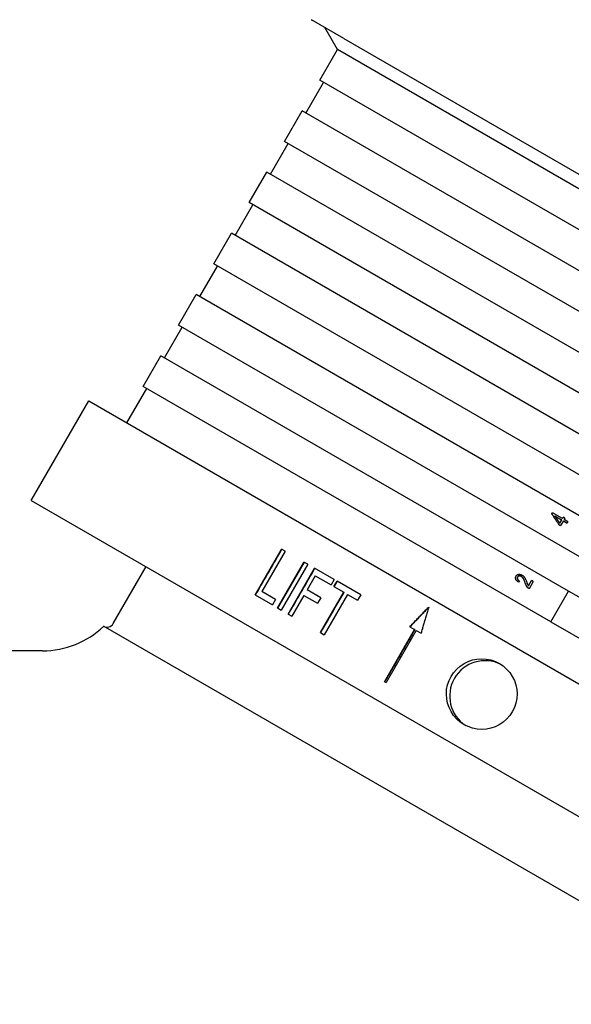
# Model space of a CAD drawing. Header units: millimetres. Extents: x 1993 to 7565, y 908 to 2792.
# Tile 5 of 24: x 2408 to 2470, y 1839 to 1950. Entities that reach past the tile are written whole.
import ezdxf

# ---------------------------------------------------------------- set-up
doc = ezdxf.new("R2010")
doc.units = ezdxf.units.MM
doc.layers.add('DETAIL', color=2, linetype='Continuous')

msp = doc.modelspace()

# ---------------------------------------------------------------- linework, layer by layer
at = {"layer": 'DETAIL'}
for p, q in [((2444.52, 1947.93), (2440.86, 1950.04)), ((2443.8, 1946.68), (2442.35, 1949.18)), ((2444.52, 1947.93), (2512.07, 1908.93)), ((2441.8, 1943.21), (2443.8, 1946.68)), ((2489.94, 1920.04), (2443.8, 1946.68)), ((2487.94, 1916.57), (2441.8, 1943.21)), ((2440.23, 1939.5), (2442.23, 1942.96)), ((2437.8, 1936.29), (2439.8, 1939.75)), ((2485.94, 1913.11), (2439.8, 1939.75)), ((2436.23, 1932.57), (2438.23, 1936.04)), ((2483.94, 1909.65), (2437.8, 1936.29)), ((2433.8, 1929.36), (2435.8, 1932.82)), ((2481.94, 1906.18), (2435.8, 1932.82)), ((2432.23, 1925.64), (2434.23, 1929.11)), ((2479.94, 1902.72), (2433.8, 1929.36)), ((2429.8, 1922.43), (2431.8, 1925.89)), ((2477.94, 1899.25), (2431.8, 1925.89)), ((2428.23, 1918.72), (2430.23, 1922.18)), ((2475.94, 1895.79), (2429.8, 1922.43)), ((2425.8, 1915.5), (2427.8, 1918.97)), ((2473.94, 1892.32), (2427.8, 1918.97)), ((2471.94, 1888.86), (2425.8, 1915.5)), ((2424.23, 1911.79), (2426.23, 1915.25)), ((2421.8, 1908.57), (2423.8, 1912.04)), ((2469.94, 1885.4), (2423.8, 1912.04)), ((2419.98, 1904.43), (2422.23, 1908.32)), ((2467.94, 1881.93), (2421.8, 1908.57)), ((2409.15, 1895.67), (2415.65, 1906.93)), ((2415.65, 1906.93), (2514.38, 1849.93)), ((2409.15, 1895.67), (2507.88, 1838.67)), ((2468.06, 1894.13), (2468.13, 1894.25)), ((2469.25, 1893.6), (2468.13, 1894.25)), ((2468.07, 1894.12), (2468.06, 1894.13)), ((2468.39, 1893.9), (2469.16, 1893.45)), ((2468.94, 1893.07), (2469.16, 1893.45)), ((2468.95, 1893.07), (2468.94, 1893.07)), ((2468.95, 1893.07), (2469.17, 1893.45)), ((2469.36, 1893.34), (2469.05, 1892.81)), ((2469.17, 1893.45), (2469.16, 1893.45)), ((2469.25, 1893.6), (2469.34, 1893.77)), ((2469.25, 1893.6), (2469.25, 1893.6)), ((2469.54, 1893.65), (2469.34, 1893.77)), ((2469.36, 1893.34), (2469.77, 1893.1)), ((2469.54, 1893.65), (2469.44, 1893.49)), ((2469.86, 1893.25), (2469.44, 1893.49)), ((2469.86, 1893.25), (2469.77, 1893.1)), ((2468.86, 1892.93), (2469.05, 1892.81)), ((2434.47, 1884.96), (2437.47, 1890.16)), ((2437.88, 1889.92), (2435.24, 1885.34)), ((2437.88, 1889.92), (2437.47, 1890.16)), ((2437.01, 1883.5), (2440.01, 1888.69)), ((2437.05, 1883.47), (2440.05, 1888.67)), ((2440.44, 1888.45), (2440.01, 1888.69)), ((2418.42, 1881.73), (2422.14, 1888.17)), ((2440.44, 1888.45), (2437.44, 1883.25)), ((2438.21, 1882.8), (2441.21, 1888)), ((2443.43, 1886.72), (2441.21, 1888)), ((2441.29, 1887.14), (2440.36, 1885.53)), ((2441.29, 1887.14), (2443.08, 1886.1)), ((2443.43, 1886.72), (2443.08, 1886.1)), ((2443.4, 1885.92), (2443.76, 1886.53)), ((2446.43, 1884.99), (2443.76, 1886.53)), ((2464.38, 1886.56), (2464.27, 1886.41)), ((2464.61, 1887.04), (2464.6, 1887.05)), ((2465.4, 1886), (2465.75, 1886.59)), ((2465.95, 1886.48), (2465.49, 1885.67)), ((2465.95, 1886.48), (2465.75, 1886.59)), ((2436.79, 1884.44), (2435.24, 1885.34)), ((2441.91, 1884.64), (2440.36, 1885.53)), ((2441.86, 1880.7), (2444.51, 1885.28)), ((2443.4, 1885.92), (2444.51, 1885.28)), ((2444.54, 1885.26), (2444.51, 1885.28)), ((2465.41, 1886), (2465.4, 1886)), ((2467.94, 1881.93), (2469.94, 1885.4)), ((2478.51, 1880.45), (2469.94, 1885.4)), ((2434.47, 1884.96), (2436.43, 1883.83)), ((2436.79, 1884.44), (2436.43, 1883.83)), ((2440.01, 1884.92), (2438.64, 1882.55)), ((2440.01, 1884.92), (2441.55, 1884.02)), ((2441.91, 1884.64), (2441.55, 1884.02)), ((2444.95, 1885.02), (2442.31, 1880.44)), ((2444.95, 1885.02), (2446.07, 1884.37)), ((2446.43, 1884.99), (2446.07, 1884.37)), ((2437.01, 1883.5), (2437.44, 1883.25)), ((2438.21, 1882.8), (2438.64, 1882.55)), ((2467.94, 1881.93), (2476.51, 1876.98)), ((2491.45, 1838.64), (2417.34, 1881.43)), ((2449.12, 1875.14), (2452.53, 1881.05)), ((2452.7, 1880.95), (2449.29, 1875.04)), ((2451.98, 1881.37), (2452.53, 1881.05)), ((2452.55, 1881.04), (2452.53, 1881.05)), ((2452.7, 1880.95), (2453.25, 1880.63)), ((2441.86, 1880.7), (2442.31, 1880.44)), ((2410.42, 1878.64), (2386.38, 1878.64)), ((2449.12, 1875.14), (2449.29, 1875.04))]:
    msp.add_line(p, q, dxfattribs=at)
at = {"layer": 'DETAIL', "flags": 128}
for points in [[(2440.82, 1950.06), (2440.82, 1950.06), (2440.83, 1950.06), (2440.83, 1950.06), (2440.83, 1950.06), (2440.83, 1950.06), (2440.83, 1950.06), (2440.83, 1950.06), (2440.83, 1950.06), (2440.83, 1950.06), (2440.84, 1950.05), (2440.84, 1950.05), (2440.84, 1950.05), (2440.84, 1950.05), (2440.84, 1950.05), (2440.84, 1950.05), (2440.84, 1950.05), (2440.85, 1950.05), (2440.85, 1950.05), (2440.85, 1950.05), (2440.85, 1950.05), (2440.85, 1950.04), (2440.85, 1950.04), (2440.86, 1950.04), (2440.86, 1950.04)], [(2468.07, 1894.12), (2468.07, 1894.13), (2468.07, 1894.13), (2468.08, 1894.14), (2468.08, 1894.14), (2468.08, 1894.15), (2468.09, 1894.15), (2468.09, 1894.16), (2468.09, 1894.16), (2468.1, 1894.17), (2468.1, 1894.17), (2468.1, 1894.18), (2468.1, 1894.18), (2468.11, 1894.19), (2468.11, 1894.19), (2468.11, 1894.2), (2468.12, 1894.2), (2468.12, 1894.21), (2468.12, 1894.21), (2468.12, 1894.22), (2468.13, 1894.22), (2468.13, 1894.23), (2468.13, 1894.23), (2468.14, 1894.24), (2468.14, 1894.24)], [(2468.86, 1892.93), (2468.82, 1892.98), (2468.79, 1893.03), (2468.76, 1893.08), (2468.72, 1893.13), (2468.69, 1893.18), (2468.66, 1893.23), (2468.63, 1893.28), (2468.59, 1893.33), (2468.56, 1893.38), (2468.53, 1893.43), (2468.49, 1893.48), (2468.46, 1893.53), (2468.43, 1893.58), (2468.39, 1893.63), (2468.36, 1893.68), (2468.33, 1893.73), (2468.29, 1893.78), (2468.26, 1893.83), (2468.23, 1893.88), (2468.19, 1893.93), (2468.16, 1893.98), (2468.13, 1894.03), (2468.09, 1894.08), (2468.06, 1894.13)], [(2468.86, 1892.92), (2468.83, 1892.97), (2468.8, 1893.02), (2468.76, 1893.07), (2468.73, 1893.12), (2468.7, 1893.17), (2468.67, 1893.22), (2468.63, 1893.27), (2468.6, 1893.32), (2468.57, 1893.37), (2468.53, 1893.42), (2468.5, 1893.47), (2468.47, 1893.52), (2468.43, 1893.57), (2468.4, 1893.62), (2468.37, 1893.67), (2468.33, 1893.72), (2468.3, 1893.77), (2468.27, 1893.82), (2468.23, 1893.87), (2468.2, 1893.92), (2468.17, 1893.97), (2468.14, 1894.02), (2468.1, 1894.07), (2468.07, 1894.12)], [(2468.39, 1893.9), (2468.41, 1893.87), (2468.43, 1893.83), (2468.46, 1893.8), (2468.48, 1893.76), (2468.5, 1893.73), (2468.53, 1893.69), (2468.55, 1893.66), (2468.57, 1893.62), (2468.59, 1893.59), (2468.62, 1893.56), (2468.64, 1893.52), (2468.66, 1893.49), (2468.69, 1893.45), (2468.71, 1893.42), (2468.73, 1893.38), (2468.76, 1893.35), (2468.78, 1893.31), (2468.8, 1893.28), (2468.83, 1893.24), (2468.85, 1893.21), (2468.87, 1893.18), (2468.9, 1893.14), (2468.92, 1893.11), (2468.94, 1893.07)], [(2469.25, 1893.6), (2469.26, 1893.6), (2469.26, 1893.61), (2469.27, 1893.62), (2469.27, 1893.62), (2469.27, 1893.63), (2469.28, 1893.64), (2469.28, 1893.65), (2469.29, 1893.65), (2469.29, 1893.66), (2469.29, 1893.67), (2469.3, 1893.67), (2469.3, 1893.68), (2469.31, 1893.69), (2469.31, 1893.69), (2469.31, 1893.7), (2469.32, 1893.71), (2469.32, 1893.71), (2469.33, 1893.72), (2469.33, 1893.73), (2469.33, 1893.73), (2469.34, 1893.74), (2469.34, 1893.75), (2469.35, 1893.75), (2469.35, 1893.76)], [(2434.52, 1884.94), (2434.64, 1885.15), (2434.77, 1885.37), (2434.89, 1885.59), (2435.02, 1885.8), (2435.14, 1886.02), (2435.27, 1886.24), (2435.39, 1886.45), (2435.52, 1886.67), (2435.64, 1886.89), (2435.77, 1887.1), (2435.89, 1887.32), (2436.02, 1887.54), (2436.14, 1887.75), (2436.27, 1887.97), (2436.39, 1888.18), (2436.52, 1888.4), (2436.64, 1888.62), (2436.77, 1888.83), (2436.89, 1889.05), (2437.02, 1889.27), (2437.14, 1889.48), (2437.27, 1889.7), (2437.39, 1889.92), (2437.52, 1890.13)], [(2438.25, 1882.78), (2438.38, 1883), (2438.5, 1883.21), (2438.63, 1883.43), (2438.75, 1883.65), (2438.88, 1883.86), (2439, 1884.08), (2439.13, 1884.3), (2439.25, 1884.51), (2439.38, 1884.73), (2439.5, 1884.95), (2439.63, 1885.16), (2439.75, 1885.38), (2439.88, 1885.6), (2440, 1885.81), (2440.13, 1886.03), (2440.25, 1886.24), (2440.38, 1886.46), (2440.5, 1886.68), (2440.63, 1886.89), (2440.75, 1887.11), (2440.88, 1887.33), (2441, 1887.54), (2441.13, 1887.76), (2441.25, 1887.98)], [(2443.44, 1885.9), (2443.45, 1885.92), (2443.47, 1885.95), (2443.48, 1885.97), (2443.5, 1886), (2443.51, 1886.02), (2443.53, 1886.05), (2443.54, 1886.08), (2443.55, 1886.1), (2443.57, 1886.13), (2443.58, 1886.15), (2443.6, 1886.18), (2443.61, 1886.2), (2443.63, 1886.23), (2443.64, 1886.25), (2443.66, 1886.28), (2443.67, 1886.31), (2443.69, 1886.33), (2443.7, 1886.36), (2443.72, 1886.38), (2443.73, 1886.41), (2443.75, 1886.43), (2443.76, 1886.46), (2443.78, 1886.48), (2443.79, 1886.51)], [(2464.27, 1886.41), (2464.23, 1886.44), (2464.2, 1886.47), (2464.16, 1886.49), (2464.13, 1886.52), (2464.1, 1886.55), (2464.08, 1886.58), (2464.05, 1886.6), (2464.03, 1886.63), (2464.01, 1886.66), (2463.99, 1886.69), (2463.98, 1886.72), (2463.97, 1886.75), (2463.96, 1886.78), (2463.95, 1886.81), (2463.94, 1886.83), (2463.94, 1886.86), (2463.94, 1886.89), (2463.94, 1886.92), (2463.94, 1886.95), (2463.95, 1886.98), (2463.96, 1887.01), (2463.97, 1887.04), (2463.98, 1887.07), (2464, 1887.1)], [(2464.27, 1886.42), (2464.23, 1886.44), (2464.2, 1886.47), (2464.16, 1886.49), (2464.13, 1886.52), (2464.11, 1886.55), (2464.08, 1886.58), (2464.06, 1886.6), (2464.04, 1886.63), (2464.02, 1886.66), (2464, 1886.69), (2463.99, 1886.72), (2463.97, 1886.75), (2463.96, 1886.77), (2463.96, 1886.8), (2463.95, 1886.83), (2463.95, 1886.86), (2463.95, 1886.89), (2463.95, 1886.92), (2463.95, 1886.95), (2463.96, 1886.98), (2463.97, 1887.01), (2463.98, 1887.03), (2463.99, 1887.06), (2464.01, 1887.09)], [(2464, 1887.1), (2464.02, 1887.12), (2464.03, 1887.15), (2464.05, 1887.17), (2464.08, 1887.2), (2464.1, 1887.22), (2464.12, 1887.23), (2464.15, 1887.25), (2464.17, 1887.26), (2464.2, 1887.27), (2464.23, 1887.28), (2464.26, 1887.29), (2464.29, 1887.29), (2464.33, 1887.3), (2464.36, 1887.3), (2464.39, 1887.3), (2464.43, 1887.29), (2464.46, 1887.29), (2464.49, 1887.28), (2464.53, 1887.27), (2464.56, 1887.26), (2464.59, 1887.25), (2464.63, 1887.23), (2464.66, 1887.22), (2464.69, 1887.2)], [(2464.01, 1887.09), (2464.02, 1887.12), (2464.04, 1887.15), (2464.06, 1887.17), (2464.08, 1887.19), (2464.11, 1887.21), (2464.13, 1887.23), (2464.16, 1887.24), (2464.18, 1887.26), (2464.21, 1887.27), (2464.24, 1887.28), (2464.27, 1887.28), (2464.3, 1887.29), (2464.33, 1887.29), (2464.37, 1887.29), (2464.4, 1887.29), (2464.43, 1887.29), (2464.46, 1887.28), (2464.5, 1887.28), (2464.53, 1887.27), (2464.56, 1887.26), (2464.6, 1887.25), (2464.63, 1887.23), (2464.66, 1887.21), (2464.7, 1887.2)], [(2464.17, 1886.99), (2464.16, 1886.97), (2464.15, 1886.96), (2464.15, 1886.94), (2464.14, 1886.92), (2464.14, 1886.9), (2464.14, 1886.88), (2464.14, 1886.86), (2464.14, 1886.84), (2464.14, 1886.83), (2464.15, 1886.81), (2464.15, 1886.79), (2464.16, 1886.77), (2464.17, 1886.75), (2464.18, 1886.73), (2464.2, 1886.71), (2464.21, 1886.69), (2464.23, 1886.67), (2464.24, 1886.66), (2464.26, 1886.64), (2464.28, 1886.62), (2464.31, 1886.6), (2464.33, 1886.59), (2464.35, 1886.57), (2464.38, 1886.56)], [(2464.6, 1887.05), (2464.58, 1887.06), (2464.56, 1887.07), (2464.54, 1887.08), (2464.52, 1887.09), (2464.5, 1887.09), (2464.48, 1887.1), (2464.46, 1887.1), (2464.43, 1887.11), (2464.41, 1887.11), (2464.39, 1887.11), (2464.37, 1887.11), (2464.35, 1887.11), (2464.33, 1887.1), (2464.31, 1887.1), (2464.29, 1887.1), (2464.28, 1887.09), (2464.26, 1887.08), (2464.25, 1887.07), (2464.23, 1887.06), (2464.22, 1887.05), (2464.2, 1887.04), (2464.19, 1887.02), (2464.18, 1887.01), (2464.17, 1886.99)], [(2465.03, 1886.35), (2465.01, 1886.41), (2464.99, 1886.46), (2464.97, 1886.51), (2464.95, 1886.55), (2464.93, 1886.6), (2464.92, 1886.64), (2464.9, 1886.68), (2464.88, 1886.71), (2464.87, 1886.75), (2464.85, 1886.78), (2464.83, 1886.81), (2464.82, 1886.83), (2464.8, 1886.85), (2464.78, 1886.88), (2464.77, 1886.9), (2464.75, 1886.92), (2464.73, 1886.94), (2464.72, 1886.96), (2464.7, 1886.98), (2464.68, 1886.99), (2464.66, 1887.01), (2464.64, 1887.02), (2464.62, 1887.04), (2464.6, 1887.05)], [(2465.03, 1886.35), (2465.01, 1886.4), (2465, 1886.45), (2464.98, 1886.5), (2464.96, 1886.55), (2464.94, 1886.59), (2464.92, 1886.63), (2464.91, 1886.67), (2464.89, 1886.71), (2464.87, 1886.74), (2464.86, 1886.77), (2464.84, 1886.8), (2464.82, 1886.83), (2464.81, 1886.85), (2464.79, 1886.87), (2464.77, 1886.9), (2464.76, 1886.92), (2464.74, 1886.94), (2464.72, 1886.95), (2464.7, 1886.97), (2464.69, 1886.99), (2464.67, 1887), (2464.65, 1887.02), (2464.63, 1887.03), (2464.61, 1887.04)], [(2464.69, 1887.2), (2464.72, 1887.18), (2464.75, 1887.17), (2464.77, 1887.15), (2464.79, 1887.13), (2464.82, 1887.11), (2464.84, 1887.09), (2464.86, 1887.07), (2464.88, 1887.05), (2464.9, 1887.03), (2464.92, 1887), (2464.94, 1886.98), (2464.96, 1886.95), (2464.98, 1886.92), (2465, 1886.89), (2465.02, 1886.86), (2465.03, 1886.83), (2465.05, 1886.8), (2465.07, 1886.76), (2465.09, 1886.71), (2465.11, 1886.66), (2465.13, 1886.61), (2465.16, 1886.55), (2465.18, 1886.49), (2465.21, 1886.43)], [(2465.36, 1885.77), (2465.34, 1885.79), (2465.32, 1885.81), (2465.31, 1885.82), (2465.29, 1885.84), (2465.28, 1885.86), (2465.26, 1885.88), (2465.25, 1885.9), (2465.23, 1885.92), (2465.22, 1885.94), (2465.21, 1885.96), (2465.2, 1885.98), (2465.18, 1886), (2465.17, 1886.03), (2465.16, 1886.05), (2465.15, 1886.08), (2465.13, 1886.1), (2465.12, 1886.13), (2465.11, 1886.16), (2465.1, 1886.19), (2465.08, 1886.22), (2465.07, 1886.25), (2465.06, 1886.28), (2465.05, 1886.31), (2465.03, 1886.35)], [(2465.35, 1885.78), (2465.33, 1885.79), (2465.32, 1885.81), (2465.3, 1885.83), (2465.29, 1885.85), (2465.27, 1885.86), (2465.26, 1885.88), (2465.24, 1885.9), (2465.23, 1885.92), (2465.21, 1885.94), (2465.2, 1885.96), (2465.19, 1885.99), (2465.18, 1886.01), (2465.16, 1886.03), (2465.15, 1886.05), (2465.14, 1886.08), (2465.13, 1886.11), (2465.12, 1886.13), (2465.1, 1886.16), (2465.09, 1886.19), (2465.08, 1886.22), (2465.07, 1886.25), (2465.05, 1886.28), (2465.04, 1886.32), (2465.03, 1886.35)], [(2465.21, 1886.43), (2465.22, 1886.39), (2465.23, 1886.35), (2465.24, 1886.32), (2465.26, 1886.29), (2465.27, 1886.26), (2465.28, 1886.24), (2465.29, 1886.21), (2465.29, 1886.19), (2465.3, 1886.17), (2465.31, 1886.16), (2465.32, 1886.14), (2465.32, 1886.13), (2465.33, 1886.12), (2465.34, 1886.11), (2465.34, 1886.09), (2465.35, 1886.08), (2465.35, 1886.07), (2465.36, 1886.06), (2465.37, 1886.05), (2465.37, 1886.04), (2465.38, 1886.03), (2465.39, 1886.02), (2465.4, 1886.01), (2465.4, 1886)], [(2465.41, 1886), (2465.42, 1886.02), (2465.44, 1886.05), (2465.45, 1886.07), (2465.47, 1886.1), (2465.48, 1886.12), (2465.49, 1886.14), (2465.51, 1886.17), (2465.52, 1886.19), (2465.54, 1886.22), (2465.55, 1886.24), (2465.57, 1886.27), (2465.58, 1886.29), (2465.59, 1886.32), (2465.61, 1886.34), (2465.62, 1886.37), (2465.64, 1886.39), (2465.65, 1886.42), (2465.67, 1886.44), (2465.68, 1886.47), (2465.69, 1886.49), (2465.71, 1886.52), (2465.72, 1886.54), (2465.74, 1886.57), (2465.75, 1886.59)], [(2441.89, 1880.68), (2442, 1880.87), (2442.11, 1881.06), (2442.22, 1881.25), (2442.33, 1881.44), (2442.45, 1881.63), (2442.56, 1881.82), (2442.67, 1882.01), (2442.78, 1882.2), (2442.89, 1882.4), (2443, 1882.59), (2443.11, 1882.78), (2443.22, 1882.97), (2443.33, 1883.16), (2443.44, 1883.35), (2443.55, 1883.54), (2443.66, 1883.73), (2443.77, 1883.92), (2443.88, 1884.11), (2443.99, 1884.31), (2444.1, 1884.5), (2444.21, 1884.69), (2444.32, 1884.88), (2444.43, 1885.07), (2444.54, 1885.26)], [(2465.49, 1885.67), (2465.48, 1885.68), (2465.47, 1885.68), (2465.47, 1885.69), (2465.46, 1885.69), (2465.46, 1885.69), (2465.45, 1885.7), (2465.44, 1885.7), (2465.44, 1885.7), (2465.43, 1885.71), (2465.43, 1885.71), (2465.42, 1885.72), (2465.41, 1885.72), (2465.41, 1885.73), (2465.4, 1885.73), (2465.4, 1885.73), (2465.39, 1885.74), (2465.39, 1885.74), (2465.38, 1885.75), (2465.38, 1885.75), (2465.37, 1885.76), (2465.37, 1885.76), (2465.36, 1885.77), (2465.35, 1885.77), (2465.35, 1885.78)], [(2465.48, 1885.68), (2465.47, 1885.68), (2465.47, 1885.69), (2465.46, 1885.69), (2465.46, 1885.69), (2465.45, 1885.7), (2465.45, 1885.7), (2465.44, 1885.7), (2465.44, 1885.71), (2465.43, 1885.71), (2465.42, 1885.71), (2465.42, 1885.72), (2465.41, 1885.72), (2465.41, 1885.73), (2465.4, 1885.73), (2465.4, 1885.73), (2465.39, 1885.74), (2465.39, 1885.74), (2465.38, 1885.75), (2465.38, 1885.75), (2465.37, 1885.76), (2465.37, 1885.76), (2465.36, 1885.76), (2465.36, 1885.77), (2465.36, 1885.77)], [(2451.98, 1881.37), (2452.07, 1881.46), (2452.16, 1881.55), (2452.25, 1881.65), (2452.34, 1881.74), (2452.43, 1881.83), (2452.51, 1881.92), (2452.6, 1882.02), (2452.69, 1882.11), (2452.78, 1882.2), (2452.87, 1882.3), (2452.96, 1882.39), (2453.05, 1882.48), (2453.14, 1882.58), (2453.23, 1882.67), (2453.32, 1882.76), (2453.4, 1882.85), (2453.49, 1882.95), (2453.58, 1883.04), (2453.67, 1883.13), (2453.76, 1883.23), (2453.85, 1883.32), (2453.94, 1883.41), (2454.03, 1883.51), (2454.12, 1883.6)], [(2454.1, 1883.56), (2454.02, 1883.46), (2453.93, 1883.37), (2453.84, 1883.28), (2453.75, 1883.19), (2453.67, 1883.1), (2453.58, 1883.01), (2453.49, 1882.91), (2453.4, 1882.82), (2453.31, 1882.73), (2453.23, 1882.64), (2453.14, 1882.55), (2453.05, 1882.46), (2452.96, 1882.36), (2452.88, 1882.27), (2452.79, 1882.18), (2452.7, 1882.09), (2452.61, 1882), (2452.53, 1881.91), (2452.44, 1881.81), (2452.35, 1881.72), (2452.26, 1881.63), (2452.18, 1881.54), (2452.09, 1881.45), (2452, 1881.36)], [(2454.12, 1883.6), (2454.08, 1883.48), (2454.04, 1883.35), (2454.01, 1883.23), (2453.97, 1883.1), (2453.94, 1882.98), (2453.9, 1882.86), (2453.86, 1882.73), (2453.83, 1882.61), (2453.79, 1882.49), (2453.76, 1882.36), (2453.72, 1882.24), (2453.68, 1882.12), (2453.65, 1881.99), (2453.61, 1881.87), (2453.58, 1881.75), (2453.54, 1881.62), (2453.5, 1881.5), (2453.47, 1881.37), (2453.43, 1881.25), (2453.4, 1881.13), (2453.36, 1881), (2453.32, 1880.88), (2453.29, 1880.76), (2453.25, 1880.63)], [(2452.55, 1881.04), (2452.41, 1880.79), (2452.27, 1880.55), (2452.12, 1880.3), (2451.98, 1880.05), (2451.84, 1879.81), (2451.7, 1879.56), (2451.55, 1879.32), (2451.41, 1879.07), (2451.27, 1878.82), (2451.13, 1878.58), (2450.99, 1878.33), (2450.84, 1878.08), (2450.7, 1877.84), (2450.56, 1877.59), (2450.42, 1877.35), (2450.28, 1877.1), (2450.13, 1876.85), (2449.99, 1876.61), (2449.85, 1876.36), (2449.71, 1876.11), (2449.56, 1875.87), (2449.42, 1875.62), (2449.28, 1875.38), (2449.14, 1875.13)], [(2458.12, 1870.28), (2457.69, 1870.57), (2457.29, 1870.91), (2456.94, 1871.31), (2456.65, 1871.76), (2456.42, 1872.23), (2456.25, 1872.71), (2456.16, 1873.21), (2456.12, 1873.74), (2456.15, 1874.27), (2456.26, 1874.79), (2456.43, 1875.29), (2456.66, 1875.74), (2456.94, 1876.17), (2457.29, 1876.57), (2457.69, 1876.92), (2458.13, 1877.21), (2458.6, 1877.45), (2459.08, 1877.61), (2459.58, 1877.71), (2460.11, 1877.75), (2460.64, 1877.71), (2461.16, 1877.61), (2461.66, 1877.44), (2462.12, 1877.21)], [(2462.12, 1877.21), (2462.54, 1876.93), (2462.94, 1876.58), (2463.29, 1876.18), (2463.58, 1875.74), (2463.81, 1875.27), (2463.98, 1874.78), (2464.08, 1874.28), (2464.12, 1873.76), (2464.08, 1873.23), (2463.98, 1872.7), (2463.81, 1872.21), (2463.58, 1871.75), (2463.3, 1871.32), (2462.95, 1870.93), (2462.55, 1870.57), (2462.11, 1870.28), (2461.64, 1870.05), (2461.15, 1869.88), (2460.65, 1869.78), (2460.12, 1869.75), (2459.59, 1869.78), (2459.07, 1869.89), (2458.57, 1870.06), (2458.12, 1870.28)]]:
    msp.add_lwpolyline(points, dxfattribs=at)
at = {"layer": 'DETAIL'}
for centre, radius, start, end in [((2410.42, 1888.64), 10, 270, 313.8229), ((2417.73, 1882.13), 0.8, 240.9438, 329.9933)]:
    msp.add_arc(centre, radius, start, end, dxfattribs=at)
msp.add_ellipse((2460.49, 1873.53), major_axis=(2, 3.46), ratio=0.999442, start_param=0.054316, end_param=3.087276, dxfattribs=at)

doc.saveas('drawing.dxf')
